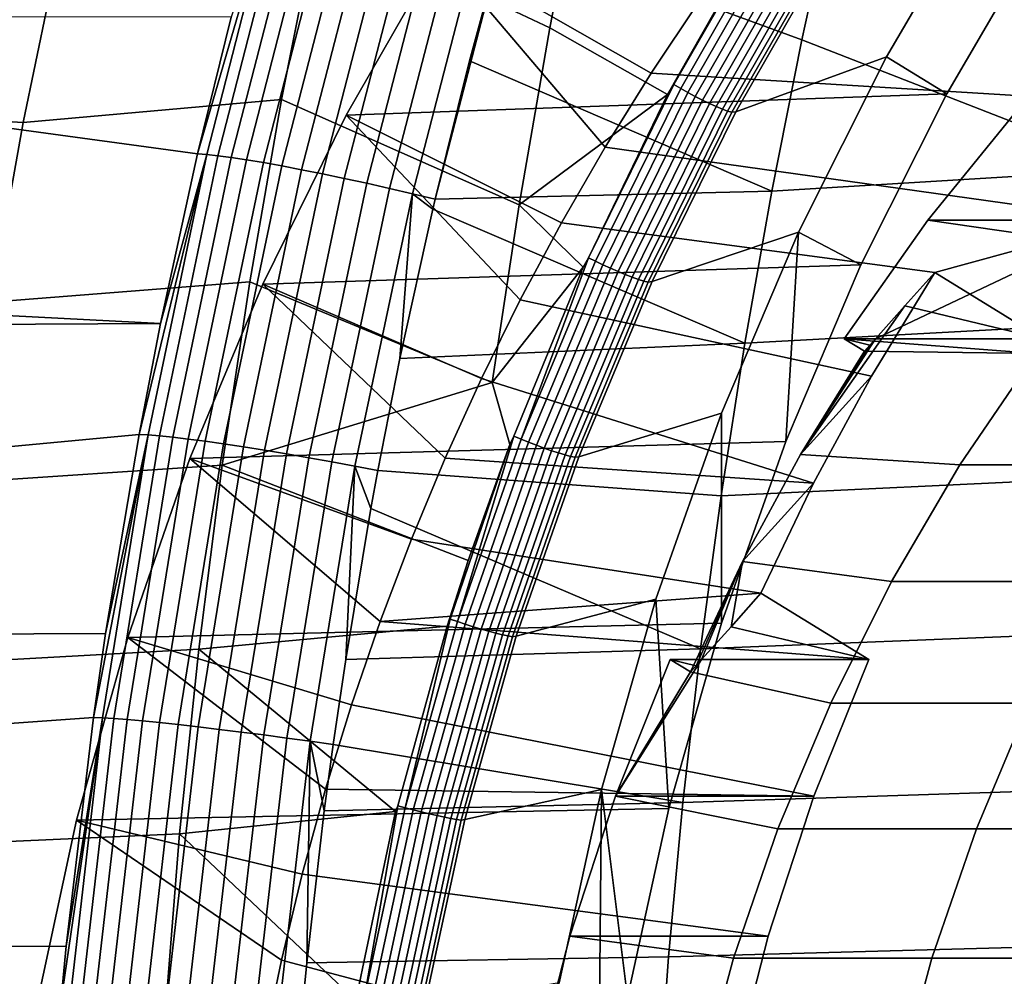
# Model space of a CAD drawing. Header units: metres. Extents: x -167 to 28, y -50 to 27.
# Tile 20 of 256: x -162.44 to -158.45, y 2.43 to 6.3. Entities that reach past the tile are written whole.
import ezdxf

# ---------------------------------------------------------------- set-up
doc = ezdxf.new("R2010")
doc.units = ezdxf.units.M
doc.layers.add('solid_12_065_011_XXX', color=7, linetype='CONTINUOUS')

msp = doc.modelspace()

# ---------------------------------------------------------------- linework, layer by layer
at = {"layer": 'solid_12_065_011_XXX'}
for points in [[(-161.074158, 7.441898, 112.986404), (-160.155441, 6.980213, 112.470192), (-160.294693, 6.267914, 112.451134), (-161.236572, 6.712617, 112.977631)], [(-159.688797, 6.376627, 105.684425), (-159.884491, 6.083871, 105.755653), (-160.74263, 6.574573, 106.835991), (-160.325333, 7.207198, 106.684113)], [(-159.818848, 5.997253, 112.184555), (-160.294693, 6.267914, 112.451134), (-160.155441, 6.980213, 112.470192), (-159.435272, 6.673583, 112.080208)], [(-161.397125, 6.876656, 127.454514), (-161.5867, 6.31153, 127.412933), (-161.722366, 5.756909, 127.454094)], [(-161.397125, 6.876656, 127.454514), (-161.722366, 5.756909, 127.454094), (-161.685562, 5.754512, 127.541786)], [(-161.397125, 6.876656, 127.454514), (-161.685562, 5.754512, 127.541786), (-161.639938, 5.749735, 127.625259), (-161.351624, 6.870958, 127.538307)], [(-161.351624, 6.870958, 127.538307), (-161.639938, 5.749735, 127.625259), (-161.586029, 5.742661, 127.703461), (-161.297897, 6.862498, 127.616844)], [(-161.297897, 6.862498, 127.616844), (-161.586029, 5.742661, 127.703461), (-161.524445, 5.733367, 127.775513), (-161.236572, 6.851372, 127.689224)], [(-161.236572, 6.851372, 127.689224), (-161.524445, 5.733367, 127.775513), (-161.455856, 5.72196, 127.840622), (-161.16832, 6.837704, 127.754646)], [(-161.16832, 6.837704, 127.754646), (-161.455856, 5.72196, 127.840622), (-161.381073, 5.708566, 127.898048), (-161.093918, 6.821648, 127.81237)], [(-160.457275, 6.731177, 127.952789), (-160.477539, 6.660432, 127.958878), (-159.274628, 6.218785, 127.777077), (-159.140732, 6.827605, 127.728249)], [(-159.541092, 5.928217, 112.296249), (-159.160049, 6.592906, 112.19323), (-158.531433, 6.83382, 113.461479), (-158.931015, 6.15, 113.606918)], [(-159.140732, 6.827605, 127.728249), (-159.274628, 6.218785, 127.777077), (-157.928085, 5.695837, 127.567818), (-157.815048, 6.318349, 127.520546)], [(-158.297211, 6.666854, 113.376228), (-158.68689, 5.999982, 113.518059), (-158.931015, 6.15, 113.606918), (-158.531433, 6.83382, 113.461479)], [(-161.093918, 6.821648, 127.81237), (-161.381073, 5.708566, 127.898048), (-161.300888, 5.693336, 127.947159), (-161.014206, 6.803386, 127.861748)], [(-161.014206, 6.803386, 127.861748), (-161.300888, 5.693336, 127.947159), (-161.216232, 5.67644, 127.987396), (-160.930084, 6.783123, 127.902214)], [(-160.930084, 6.783123, 127.902214), (-161.216232, 5.67644, 127.987396), (-161.128036, 5.658067, 128.018311), (-160.842484, 6.761086, 127.933319)], [(-160.842484, 6.761086, 127.933319), (-161.128036, 5.658067, 128.018311), (-161.037292, 5.638423, 128.039551), (-160.752426, 6.737526, 127.954712)], [(-162.428589, 5.884371, 113.509064), (-162.279831, 6.606949, 113.50576), (-161.236572, 6.712617, 112.977631), (-161.382187, 5.978278, 112.969696)], [(-161.236572, 6.712617, 112.977631), (-160.294693, 6.267914, 112.451134), (-160.418961, 5.551417, 112.434059), (-161.382187, 5.978278, 112.969696)], [(-160.752426, 6.737526, 127.954712), (-161.037292, 5.638423, 128.039551), (-160.945007, 5.617729, 128.050888), (-160.660889, 6.712707, 127.966148)], [(-160.660889, 6.712707, 127.966148), (-160.945007, 5.617729, 128.050888), (-160.852234, 5.596216, 128.052185), (-160.568924, 6.686909, 127.967506)], [(-159.792358, 6.037881, 112.1763), (-159.435272, 6.673583, 112.080208), (-159.404099, 6.71525, 112.070656)], [(-159.792358, 6.037881, 112.1763), (-159.404099, 6.71525, 112.070656), (-159.377701, 6.697217, 112.059799), (-159.764954, 6.021667, 112.165077)], [(-162.428589, 5.884371, 113.509064), (-163.437531, 5.945367, 114.061386), (-163.278122, 6.674408, 114.04631), (-162.279831, 6.606949, 113.50576)], [(-161.120789, 5.914672, 106.973633), (-158.68689, 5.999982, 113.518059), (-158.297211, 6.666854, 113.376228), (-160.74263, 6.574573, 106.835991)], [(-160.568924, 6.686909, 127.967506), (-160.852234, 5.596216, 128.052185), (-160.759979, 5.574126, 128.043564), (-160.477539, 6.660432, 127.958878)], [(-159.792358, 6.037881, 112.1763), (-159.818848, 5.997253, 112.184555), (-159.435272, 6.673583, 112.080208)], [(-159.764954, 6.021667, 112.165077), (-159.377701, 6.697217, 112.059799), (-159.349701, 6.679117, 112.054413), (-159.735931, 6.005391, 112.159325)], [(-159.735931, 6.005391, 112.159325), (-159.349701, 6.679117, 112.054413), (-159.320923, 6.661465, 112.054665), (-159.706131, 5.989517, 112.159195)], [(-160.477539, 6.660432, 127.958878), (-160.759979, 5.574126, 128.043564), (-160.621002, 6.134565, 128.001923)], [(-160.477539, 6.660432, 127.958878), (-160.621002, 6.134565, 128.001923), (-159.396011, 5.606497, 127.821358), (-159.274628, 6.218785, 127.777077)], [(-159.706131, 5.989517, 112.159195), (-159.320923, 6.661465, 112.054665), (-159.292175, 6.644764, 112.060524), (-159.676407, 5.974497, 112.164711)], [(-159.676407, 5.974497, 112.164711), (-159.292175, 6.644764, 112.060524), (-159.264267, 6.629491, 112.071846), (-159.647583, 5.96076, 112.175705)], [(-159.647583, 5.96076, 112.175705), (-159.264267, 6.629491, 112.071846), (-159.238007, 6.616079, 112.088295), (-159.620499, 5.948697, 112.191856)], [(-159.620499, 5.948697, 112.191856), (-159.238007, 6.616079, 112.088295), (-159.214142, 6.604912, 112.109406), (-159.595917, 5.938651, 112.212715)], [(-159.595917, 5.938651, 112.212715), (-159.214142, 6.604912, 112.109406), (-159.193344, 6.596307, 112.134575), (-159.574554, 5.930909, 112.237686)], [(-159.574554, 5.930909, 112.237686), (-159.193344, 6.596307, 112.134575), (-159.176208, 6.59051, 112.163086), (-159.557007, 5.92569, 112.26606)], [(-159.557007, 5.92569, 112.26606), (-159.176208, 6.59051, 112.163086), (-159.160049, 6.592906, 112.19323), (-159.541092, 5.928217, 112.296249)], [(-160.070831, 5.784386, 105.823471), (-160.247681, 5.478434, 105.88784), (-161.120789, 5.914672, 106.973633), (-160.74263, 6.574573, 106.835991)], [(-160.070831, 5.784386, 105.823471), (-160.74263, 6.574573, 106.835991), (-159.884491, 6.083871, 105.755653)], [(-157.589737, 5.944427, 104.920433), (-159.884491, 6.083871, 105.755653), (-159.688797, 6.376627, 105.684425), (-157.191818, 6.371409, 104.775597)], [(-161.722366, 5.756909, 127.454094), (-161.5867, 6.31153, 127.412933), (-165.622726, 6.312571, 116.323204), (-165.628815, 6.290151, 116.324028)], [(-161.872192, 5.070003, 127.499489), (-161.722366, 5.756909, 127.454094), (-165.628815, 6.290151, 116.324028), (-165.8797, 5.277847, 116.357086)], [(-159.818848, 5.997253, 112.184555), (-160.418961, 5.551417, 112.434059), (-160.294693, 6.267914, 112.451134)], [(-159.274628, 6.218785, 127.777077), (-159.396011, 5.606497, 127.821358), (-157.928085, 5.695837, 127.567818)], [(-159.880722, 5.239979, 112.389046), (-159.541092, 5.928217, 112.296249), (-158.931015, 6.15, 113.606918), (-159.28772, 5.439823, 113.736748)], [(-158.68689, 5.999982, 113.518059), (-159.034729, 5.307456, 113.644661), (-159.28772, 5.439823, 113.736748), (-158.931015, 6.15, 113.606918)], [(-160.621002, 6.134565, 128.001923), (-160.759979, 5.574126, 128.043564), (-159.396011, 5.606497, 127.821358)], [(-157.959167, 5.489368, 105.054893), (-160.070831, 5.784386, 105.823471), (-159.884491, 6.083871, 105.755653), (-157.589737, 5.944427, 104.920433)], [(-160.138382, 5.336563, 112.271423), (-159.818848, 5.997253, 112.184555), (-159.792358, 6.037881, 112.1763)], [(-160.138382, 5.336563, 112.271423), (-159.792358, 6.037881, 112.1763), (-159.764954, 6.021667, 112.165077), (-160.110077, 5.32223, 112.259872)], [(-161.458282, 5.230161, 107.096466), (-159.034729, 5.307456, 113.644661), (-158.68689, 5.999982, 113.518059), (-161.120789, 5.914672, 106.973633)], [(-160.138382, 5.336563, 112.271423), (-160.160294, 5.297975, 112.278412), (-160.418961, 5.551417, 112.434059), (-159.818848, 5.997253, 112.184555)], [(-160.110077, 5.32223, 112.259872), (-159.764954, 6.021667, 112.165077), (-159.735931, 6.005391, 112.159325), (-160.080139, 5.307844, 112.253784)], [(-160.080139, 5.307844, 112.253784), (-159.735931, 6.005391, 112.159325), (-159.706131, 5.989517, 112.159195), (-160.049423, 5.293812, 112.253334)], [(-160.049423, 5.293812, 112.253334), (-159.706131, 5.989517, 112.159195), (-159.676407, 5.974497, 112.164711), (-160.018829, 5.280535, 112.258537)], [(-162.560104, 5.157422, 113.511932), (-163.578491, 5.211625, 114.074677), (-163.437531, 5.945367, 114.061386), (-162.428589, 5.884371, 113.509064)], [(-162.560104, 5.157422, 113.511932), (-162.428589, 5.884371, 113.509064), (-161.382187, 5.978278, 112.969696), (-161.510941, 5.239534, 112.962608)], [(-161.382187, 5.978278, 112.969696), (-160.418961, 5.551417, 112.434059), (-160.528198, 4.831306, 112.418991), (-161.510941, 5.239534, 112.962608)], [(-160.018829, 5.280535, 112.258537), (-159.676407, 5.974497, 112.164711), (-159.647583, 5.96076, 112.175705), (-159.989197, 5.268392, 112.269234)], [(-159.989197, 5.268392, 112.269234), (-159.647583, 5.96076, 112.175705), (-159.620499, 5.948697, 112.191856), (-159.96138, 5.257728, 112.285126)], [(-159.96138, 5.257728, 112.285126), (-159.620499, 5.948697, 112.191856), (-159.595917, 5.938651, 112.212715), (-159.936172, 5.248847, 112.305763)], [(-160.414856, 5.166271, 105.948692), (-160.572189, 4.848274, 106.005951), (-161.458282, 5.230161, 107.096466), (-161.120789, 5.914672, 106.973633)], [(-160.414856, 5.166271, 105.948692), (-161.120789, 5.914672, 106.973633), (-160.247681, 5.478434, 105.88784)], [(-159.936172, 5.248847, 112.305763), (-159.595917, 5.938651, 112.212715), (-159.574554, 5.930909, 112.237686), (-159.914307, 5.242002, 112.330559)], [(-159.914307, 5.242002, 112.330559), (-159.574554, 5.930909, 112.237686), (-159.557007, 5.92569, 112.26606), (-159.896378, 5.237387, 112.358803)], [(-159.896378, 5.237387, 112.358803), (-159.557007, 5.92569, 112.26606), (-159.541092, 5.928217, 112.296249), (-159.880722, 5.239979, 112.389046)], [(-158.393478, 5.944427, 102.712151), (-157.625977, 5.779067, 102.4328), (-157.989349, 5.377175, 102.565063), (-158.762909, 5.489373, 102.846611)], [(-158.393478, 5.944427, 102.712151), (-158.762909, 5.489373, 102.846611), (-157.959167, 5.489368, 105.054893), (-157.589737, 5.944427, 104.920433)], [(-161.685562, 5.754512, 127.541786), (-161.872192, 5.070003, 127.499489), (-161.959366, 4.621188, 127.525871)], [(-161.685562, 5.754512, 127.541786), (-161.959366, 4.621188, 127.525871), (-161.922516, 4.619246, 127.613327)], [(-161.685562, 5.754512, 127.541786), (-161.922516, 4.619246, 127.613327), (-161.87677, 4.615407, 127.696533), (-161.639938, 5.749735, 127.625259)], [(-161.639938, 5.749735, 127.625259), (-161.87677, 4.615407, 127.696533), (-161.822708, 4.609734, 127.77446), (-161.586029, 5.742661, 127.703461)], [(-161.685562, 5.754512, 127.541786), (-161.722366, 5.756909, 127.454094), (-161.872192, 5.070003, 127.499489)], [(-160.070831, 5.784386, 105.823471), (-157.959167, 5.489368, 105.054893), (-158.734818, 5.276597, 105.337204), (-160.247681, 5.478434, 105.88784)], [(-161.586029, 5.742661, 127.703461), (-161.822708, 4.609734, 127.77446), (-161.76091, 4.602287, 127.846252), (-161.524445, 5.733367, 127.775513)], [(-161.524445, 5.733367, 127.775513), (-161.76091, 4.602287, 127.846252), (-161.692062, 4.593152, 127.911102), (-161.455856, 5.72196, 127.840622)], [(-161.455856, 5.72196, 127.840622), (-161.692062, 4.593152, 127.911102), (-161.616943, 4.582429, 127.968292), (-161.381073, 5.708566, 127.898048)], [(-161.381073, 5.708566, 127.898048), (-161.616943, 4.582429, 127.968292), (-161.536377, 4.570239, 128.017181), (-161.300888, 5.693336, 127.947159)], [(-161.300888, 5.693336, 127.947159), (-161.536377, 4.570239, 128.017181), (-161.451279, 4.556717, 128.05722), (-161.216232, 5.67644, 127.987396)], [(-161.216232, 5.67644, 127.987396), (-161.451279, 4.556717, 128.05722), (-161.362579, 4.542014, 128.087967), (-161.128036, 5.658067, 128.018311)], [(-159.504868, 4.991104, 127.861061), (-158.029449, 5.070295, 127.610214), (-157.928085, 5.695837, 127.567818), (-159.396011, 5.606497, 127.821358)], [(-161.128036, 5.658067, 128.018311), (-161.362579, 4.542014, 128.087967), (-161.271271, 4.526293, 128.109085), (-161.037292, 5.638423, 128.039551)], [(-161.037292, 5.638423, 128.039551), (-161.271271, 4.526293, 128.109085), (-161.178391, 4.50973, 128.120331), (-160.945007, 5.617729, 128.050888)], [(-160.945007, 5.617729, 128.050888), (-161.178391, 4.50973, 128.120331), (-161.084946, 4.49251, 128.121582), (-160.852234, 5.596216, 128.052185)], [(-161.084946, 4.49251, 128.121582), (-160.991989, 4.474821, 128.11293), (-160.902573, 4.929081, 128.086212), (-160.852234, 5.596216, 128.052185)], [(-160.852234, 5.596216, 128.052185), (-160.902573, 4.929081, 128.086212), (-160.769455, 5.53373, 128.046402)], [(-160.852234, 5.596216, 128.052185), (-160.769455, 5.53373, 128.046402), (-160.759979, 5.574126, 128.043564)], [(-160.759979, 5.574126, 128.043564), (-160.769455, 5.53373, 128.046402), (-159.504868, 4.991104, 127.861061), (-159.396011, 5.606497, 127.821358)], [(-160.160294, 5.297975, 112.278412), (-160.528198, 4.831306, 112.418991), (-160.418961, 5.551417, 112.434059)], [(-160.769455, 5.53373, 128.046402), (-160.902573, 4.929081, 128.086212), (-159.504868, 4.991104, 127.861061)], [(-160.247681, 5.478434, 105.88784), (-158.734818, 5.276597, 105.337204), (-158.991562, 4.857299, 105.430649), (-160.414856, 5.166271, 105.948692)], [(-158.762909, 5.489373, 102.846611), (-157.989349, 5.377175, 102.565063), (-158.325729, 4.949437, 102.687492), (-159.102081, 5.008418, 102.970062)], [(-158.762909, 5.489373, 102.846611), (-159.102081, 5.008418, 102.970062), (-158.975403, 5.008418, 103.3181), (-157.959167, 5.489368, 105.054893)], [(-157.959167, 5.489368, 105.054893), (-158.975403, 5.008418, 103.3181), (-158.298325, 5.008418, 105.178337)], [(-157.959167, 5.489368, 105.054893), (-158.298325, 5.008418, 105.178337), (-158.734818, 5.276597, 105.337204)], [(-160.177704, 4.530873, 112.470947), (-159.880722, 5.239979, 112.389046), (-159.28772, 5.439823, 113.736748), (-159.599609, 4.707263, 113.850266)], [(-159.339249, 4.592223, 113.755501), (-159.599182, 3.857268, 113.850113), (-159.599609, 4.707263, 113.850266), (-159.28772, 5.439823, 113.736748)], [(-159.034729, 5.307456, 113.644661), (-159.339249, 4.592223, 113.755501), (-159.28772, 5.439823, 113.736748)], [(-161.753647, 4.523942, 107.203972), (-159.339249, 4.592223, 113.755501), (-159.034729, 5.307456, 113.644661), (-161.458282, 5.230161, 107.096466)], [(-160.411774, 4.601694, 112.343506), (-160.440857, 4.614087, 112.355339), (-160.160294, 5.297975, 112.278412), (-160.138382, 5.336563, 112.271423)], [(-160.138382, 5.336563, 112.271423), (-160.110077, 5.32223, 112.259872), (-160.411774, 4.601694, 112.343506)], [(-160.411774, 4.601694, 112.343506), (-160.110077, 5.32223, 112.259872), (-160.080139, 5.307844, 112.253784), (-160.381027, 4.589253, 112.337128)], [(-160.381027, 4.589253, 112.337128), (-160.080139, 5.307844, 112.253784), (-160.049423, 5.293812, 112.253334), (-160.349533, 4.577119, 112.336388)], [(-161.872192, 5.070003, 127.499489), (-165.8797, 5.277847, 116.357086), (-165.930176, 5.048648, 116.363518)], [(-160.440857, 4.614087, 112.355339), (-160.457794, 4.58025, 112.360931), (-160.528198, 4.831306, 112.418991), (-160.160294, 5.297975, 112.278412)], [(-160.349533, 4.577119, 112.336388), (-160.049423, 5.293812, 112.253334), (-160.018829, 5.280535, 112.258537), (-160.318161, 4.565639, 112.341316)], [(-160.318161, 4.565639, 112.341316), (-160.018829, 5.280535, 112.258537), (-159.989197, 5.268392, 112.269234), (-160.287827, 4.555139, 112.351761)], [(-160.287827, 4.555139, 112.351761), (-159.989197, 5.268392, 112.269234), (-159.96138, 5.257728, 112.285126), (-160.259369, 4.545917, 112.367424)], [(-158.856155, 5.141378, 104.319061), (-159.278748, 4.539944, 103.034363), (-158.991562, 4.857299, 105.430649), (-158.734818, 5.276597, 105.337204)], [(-158.856155, 5.141378, 104.319061), (-158.734818, 5.276597, 105.337204), (-158.298325, 5.008418, 105.178337)], [(-162.674286, 4.426741, 113.514359), (-162.560104, 5.157422, 113.511932), (-161.510941, 5.239534, 112.962608), (-161.622742, 4.497044, 112.956375)], [(-160.719345, 4.525047, 106.059517), (-160.856277, 4.196776, 106.109352), (-161.753647, 4.523942, 107.203972), (-161.458282, 5.230161, 107.096466)], [(-161.622742, 4.497044, 112.956375), (-161.510941, 5.239534, 112.962608), (-160.528198, 4.831306, 112.418991)], [(-160.719345, 4.525047, 106.059517), (-161.458282, 5.230161, 107.096466), (-160.572189, 4.848274, 106.005951)], [(-160.259369, 4.545917, 112.367424), (-159.96138, 5.257728, 112.285126), (-159.936172, 5.248847, 112.305763), (-160.233627, 4.538237, 112.387871)], [(-160.233627, 4.538237, 112.387871), (-159.936172, 5.248847, 112.305763), (-159.914307, 5.242002, 112.330559), (-160.211304, 4.532317, 112.412506)], [(-160.211304, 4.532317, 112.412506), (-159.914307, 5.242002, 112.330559), (-159.896378, 5.237387, 112.358803), (-160.193069, 4.528326, 112.440636)], [(-160.193069, 4.528326, 112.440636), (-159.896378, 5.237387, 112.358803), (-159.880722, 5.239979, 112.389046), (-160.177704, 4.530873, 112.470947)], [(-160.414856, 5.166271, 105.948692), (-158.991562, 4.857299, 105.430649), (-159.22673, 4.423824, 105.516251), (-160.572189, 4.848274, 106.005951)], [(-158.856155, 5.141378, 104.319061), (-158.975403, 5.008418, 103.3181), (-159.278748, 4.539944, 103.034363)], [(-158.298325, 5.008418, 105.178337), (-158.975403, 5.008418, 103.3181), (-158.856155, 5.141378, 104.319061)], [(-161.872192, 5.070003, 127.499489), (-165.930176, 5.048648, 116.363518), (-166.09111, 4.233164, 116.383331), (-161.959366, 4.621188, 127.525871)], [(-159.601105, 4.372972, 127.896172), (-158.119064, 4.442083, 127.647713), (-158.029449, 5.070295, 127.610214), (-159.504868, 4.991104, 127.861061)], [(-160.902573, 4.929081, 128.086212), (-160.991989, 4.474821, 128.11293), (-159.601105, 4.372972, 127.896172), (-159.504868, 4.991104, 127.861061)], [(-158.975403, 5.008418, 103.3181), (-158.99794, 4.983284, 103.128906), (-159.278748, 4.539944, 103.034363)], [(-159.102081, 5.008418, 102.970062), (-158.325729, 4.949437, 102.687492), (-159.020386, 4.95823, 102.940331)], [(-159.102081, 5.008418, 102.970062), (-159.020386, 4.95823, 102.940331), (-158.99794, 4.983284, 103.128906)], [(-159.102081, 5.008418, 102.970062), (-158.99794, 4.983284, 103.128906), (-158.975403, 5.008418, 103.3181)], [(-158.99794, 4.983284, 103.128906), (-159.020386, 4.95823, 102.940331), (-159.278748, 4.539944, 103.034363)], [(-159.020386, 4.95823, 102.940331), (-158.325729, 4.949437, 102.687492), (-158.633377, 4.498079, 102.799469), (-159.278748, 4.539944, 103.034363)], [(-157.521942, 4.949493, 104.895752), (-157.829636, 4.498078, 105.007744), (-158.633377, 4.498079, 102.799469), (-158.325729, 4.949437, 102.687492)], [(-160.457794, 4.58025, 112.360931), (-160.625778, 4.109785, 112.407829), (-161.622742, 4.497044, 112.956375), (-160.528198, 4.831306, 112.418991)], [(-160.719345, 4.525047, 106.059517), (-160.572189, 4.848274, 106.005951), (-159.22673, 4.423824, 105.516251)], [(-159.278748, 4.539944, 103.034363), (-159.513931, 4.106432, 103.119965), (-159.22673, 4.423824, 105.516251), (-158.991562, 4.857299, 105.430649)], [(-160.430908, 3.803686, 112.541313), (-160.177704, 4.530873, 112.470947), (-159.599609, 4.707263, 113.850266), (-159.866104, 3.953803, 113.947258)], [(-159.599182, 3.857268, 113.850113), (-159.8134, 3.105805, 113.928078), (-159.866104, 3.953803, 113.947258), (-159.599609, 4.707263, 113.850266)], [(-161.959366, 4.621188, 127.525871), (-166.09111, 4.233164, 116.383331), (-166.165604, 3.795524, 116.39212), (-162.095078, 3.814691, 127.566933)], [(-161.922516, 4.619246, 127.613327), (-162.095078, 3.814691, 127.566933), (-162.144287, 3.474895, 127.58181)], [(-161.922516, 4.619246, 127.613327), (-162.144287, 3.474895, 127.58181), (-162.107376, 3.473425, 127.66909)], [(-161.922516, 4.619246, 127.613327), (-162.107376, 3.473425, 127.66909), (-162.061569, 3.470538, 127.752083), (-161.87677, 4.615407, 127.696533)], [(-161.922516, 4.619246, 127.613327), (-161.959366, 4.621188, 127.525871), (-162.095078, 3.814691, 127.566933)], [(-161.87677, 4.615407, 127.696533), (-162.061569, 3.470538, 127.752083), (-162.00737, 3.466277, 127.829803), (-161.822708, 4.609734, 127.77446)], [(-161.822708, 4.609734, 127.77446), (-162.00737, 3.466277, 127.829803), (-161.945404, 3.460688, 127.90139), (-161.76091, 4.602287, 127.846252)], [(-162.005661, 3.799012, 107.2957), (-159.599182, 3.857268, 113.850113), (-159.339249, 4.592223, 113.755501), (-161.753647, 4.523942, 107.203972)], [(-161.76091, 4.602287, 127.846252), (-161.945404, 3.460688, 127.90139), (-161.876343, 3.453833, 127.966034), (-161.692062, 4.593152, 127.911102)], [(-161.692062, 4.593152, 127.911102), (-161.876343, 3.453833, 127.966034), (-161.800964, 3.445788, 128.023041), (-161.616943, 4.582429, 127.968292)], [(-160.66893, 3.862923, 112.415329), (-160.6987, 3.873328, 112.427414), (-160.457794, 4.58025, 112.360931), (-160.440857, 4.614087, 112.355339)], [(-160.440857, 4.614087, 112.355339), (-160.411774, 4.601694, 112.343506), (-160.66893, 3.862923, 112.415329)], [(-160.66893, 3.862923, 112.415329), (-160.411774, 4.601694, 112.343506), (-160.381027, 4.589253, 112.337128), (-160.637512, 3.852479, 112.408707)], [(-160.637512, 3.852479, 112.408707), (-160.381027, 4.589253, 112.337128), (-160.349533, 4.577119, 112.336388), (-160.605347, 3.842291, 112.407722)], [(-161.616943, 4.582429, 127.968292), (-161.800964, 3.445788, 128.023041), (-161.720093, 3.436644, 128.071747), (-161.536377, 4.570239, 128.017181)], [(-161.536377, 4.570239, 128.017181), (-161.720093, 3.436644, 128.071747), (-161.634644, 3.426501, 128.111649), (-161.451279, 4.556717, 128.05722)], [(-161.451279, 4.556717, 128.05722), (-161.634644, 3.426501, 128.111649), (-161.545547, 3.415472, 128.142258), (-161.362579, 4.542014, 128.087967)], [(-160.6987, 3.873328, 112.427414), (-160.625778, 4.109785, 112.407829), (-160.457794, 4.58025, 112.360931)], [(-160.605347, 3.842291, 112.407722), (-160.349533, 4.577119, 112.336388), (-160.318161, 4.565639, 112.341316), (-160.573318, 3.832652, 112.412415)], [(-160.573318, 3.832652, 112.412415), (-160.318161, 4.565639, 112.341316), (-160.287827, 4.555139, 112.351761), (-160.542374, 3.823836, 112.422638)], [(-160.542374, 3.823836, 112.422638), (-160.287827, 4.555139, 112.351761), (-160.259369, 4.545917, 112.367424), (-160.513382, 3.816093, 112.438118)], [(-160.98288, 3.863671, 106.155434), (-161.098984, 3.526172, 106.197685), (-162.005661, 3.799012, 107.2957), (-161.753647, 4.523942, 107.203972)], [(-160.98288, 3.863671, 106.155434), (-161.753647, 4.523942, 107.203972), (-160.856277, 4.196776, 106.109352)], [(-161.362579, 4.542014, 128.087967), (-161.545547, 3.415472, 128.142258), (-161.453827, 3.40368, 128.163284), (-161.271271, 4.526293, 128.109085)], [(-161.271271, 4.526293, 128.109085), (-161.453827, 3.40368, 128.163284), (-161.360458, 3.391255, 128.174454), (-161.178391, 4.50973, 128.120331)], [(-161.178391, 4.50973, 128.120331), (-161.360458, 3.391255, 128.174454), (-161.266495, 3.378335, 128.175659), (-161.084946, 4.49251, 128.121582)], [(-160.719345, 4.525047, 106.059517), (-159.22673, 4.423824, 105.516251), (-159.43959, 3.977558, 105.593719), (-160.856277, 4.196776, 106.109352)], [(-160.513382, 3.816093, 112.438118), (-160.259369, 4.545917, 112.367424), (-160.233627, 4.538237, 112.387871), (-160.487167, 3.809644, 112.458397)], [(-160.487167, 3.809644, 112.458397), (-160.233627, 4.538237, 112.387871), (-160.211304, 4.532317, 112.412506), (-160.464478, 3.804673, 112.482903)], [(-160.464478, 3.804673, 112.482903), (-160.211304, 4.532317, 112.412506), (-160.193069, 4.528326, 112.440636), (-160.445969, 3.801321, 112.510933)], [(-160.445969, 3.801321, 112.510933), (-160.193069, 4.528326, 112.440636), (-160.177704, 4.530873, 112.470947), (-160.430908, 3.803686, 112.541313)], [(-159.278748, 4.539944, 103.034363), (-158.633377, 4.498079, 102.799469), (-158.911011, 4.025, 102.900513), (-159.513931, 4.106432, 103.119965)], [(-162.771072, 3.692968, 113.516335), (-162.674286, 4.426741, 113.514359), (-161.622742, 4.497044, 112.956375), (-161.717499, 3.751461, 112.951012)], [(-161.717499, 3.751461, 112.951012), (-161.622742, 4.497044, 112.956375), (-160.625778, 4.109785, 112.407829), (-160.711548, 3.844295, 112.431847)], [(-161.266495, 3.378335, 128.175659), (-161.172974, 3.365079, 128.166962), (-161.122375, 3.710021, 128.151855), (-161.084946, 4.49251, 128.121582)], [(-161.084946, 4.49251, 128.121582), (-161.122375, 3.710021, 128.151855), (-161.020218, 4.321073, 128.121368)], [(-161.084946, 4.49251, 128.121582), (-161.020218, 4.321073, 128.121368), (-160.991989, 4.474821, 128.11293)], [(-160.991989, 4.474821, 128.11293), (-161.020218, 4.321073, 128.121368), (-159.684677, 3.752466, 127.926666), (-159.601105, 4.372972, 127.896172)], [(-157.829636, 4.498078, 105.007744), (-158.107254, 4.025027, 105.108788), (-158.911011, 4.025, 102.900513), (-158.633377, 4.498079, 102.799469)], [(-159.684677, 3.752466, 127.926666), (-158.196884, 3.81156, 127.680283), (-158.119064, 4.442083, 127.647713), (-159.601105, 4.372972, 127.896172)], [(-159.560928, 3.84234, 104.575577), (-159.43959, 3.977558, 105.593719), (-159.22673, 4.423824, 105.516251), (-159.513931, 4.106432, 103.119965)], [(-161.020218, 4.321073, 128.121368), (-161.122375, 3.710021, 128.151855), (-159.684677, 3.752466, 127.926666)], [(-160.98288, 3.863671, 106.155434), (-160.856277, 4.196776, 106.109352), (-159.43959, 3.977558, 105.593719)], [(-160.6987, 3.873328, 112.427414), (-160.711548, 3.844295, 112.431847), (-160.625778, 4.109785, 112.407829)], [(-159.513931, 4.106432, 103.119965), (-158.911011, 4.025, 102.900513), (-159.157181, 3.532597, 102.99012), (-159.725159, 3.659192, 103.196846)], [(-159.513931, 4.106432, 103.119965), (-159.725159, 3.659192, 103.196846), (-159.702698, 3.684246, 103.385422)], [(-159.513931, 4.106432, 103.119965), (-159.702698, 3.684246, 103.385422), (-159.680176, 3.70938, 103.574615)], [(-159.513931, 4.106432, 103.119965), (-159.680176, 3.70938, 103.574615), (-159.560928, 3.84234, 104.575577)], [(-158.107254, 4.025027, 105.108788), (-158.353409, 3.532653, 105.198387), (-159.157181, 3.532597, 102.99012), (-158.911011, 4.025, 102.900513)], [(-159.003098, 3.70938, 105.434853), (-160.98288, 3.863671, 106.155434), (-159.43959, 3.977558, 105.593719)], [(-160.639404, 3.061309, 112.599602), (-160.430908, 3.803686, 112.541313), (-159.866104, 3.953803, 113.947258), (-160.0858, 3.183047, 114.027222)], [(-159.8134, 3.105805, 113.928078), (-159.980942, 2.341105, 113.989059), (-160.0858, 3.183047, 114.027222), (-159.866104, 3.953803, 113.947258)], [(-159.003098, 3.70938, 105.434853), (-159.43959, 3.977558, 105.593719), (-159.560928, 3.84234, 104.575577)], [(-160.880646, 3.108862, 112.4748), (-160.910965, 3.117238, 112.487083), (-160.711548, 3.844295, 112.431847), (-160.6987, 3.873328, 112.427414)], [(-160.6987, 3.873328, 112.427414), (-160.66893, 3.862923, 112.415329), (-160.880646, 3.108862, 112.4748)], [(-162.213303, 3.058339, 107.371269), (-159.8134, 3.105805, 113.928078), (-159.599182, 3.857268, 113.850113), (-162.005661, 3.799012, 107.2957)], [(-160.910965, 3.117238, 112.487083), (-160.920471, 3.093353, 112.490578), (-161.717499, 3.751461, 112.951012), (-160.711548, 3.844295, 112.431847)], [(-159.224915, 3.156332, 105.515587), (-161.098984, 3.526172, 106.197685), (-160.98288, 3.863671, 106.155434), (-159.003098, 3.70938, 105.434853)], [(-160.880646, 3.108862, 112.4748), (-160.66893, 3.862923, 112.415329), (-160.637512, 3.852479, 112.408707), (-160.848663, 3.100454, 112.467972)], [(-160.848663, 3.100454, 112.467972), (-160.637512, 3.852479, 112.408707), (-160.605347, 3.842291, 112.407722), (-160.815933, 3.092253, 112.466789)], [(-160.815933, 3.092253, 112.466789), (-160.605347, 3.842291, 112.407722), (-160.573318, 3.832652, 112.412415), (-160.783386, 3.084493, 112.471283)], [(-160.783386, 3.084493, 112.471283), (-160.573318, 3.832652, 112.412415), (-160.542374, 3.823836, 112.422638), (-160.751938, 3.077395, 112.481331)], [(-159.003098, 3.70938, 105.434853), (-159.560928, 3.84234, 104.575577), (-159.680176, 3.70938, 103.574615)], [(-162.095078, 3.814691, 127.566933), (-166.165604, 3.795524, 116.39212), (-166.256317, 3.181098, 116.402397), (-162.144287, 3.474895, 127.58181)], [(-161.204361, 3.184907, 106.236046), (-161.29895, 2.840188, 106.27047), (-162.213303, 3.058339, 107.371269), (-162.005661, 3.799012, 107.2957)], [(-161.204361, 3.184907, 106.236046), (-162.005661, 3.799012, 107.2957), (-161.098984, 3.526172, 106.197685)], [(-160.751938, 3.077395, 112.481331), (-160.542374, 3.823836, 112.422638), (-160.513382, 3.816093, 112.438118), (-160.722504, 3.071161, 112.496651)], [(-160.722504, 3.071161, 112.496651), (-160.513382, 3.816093, 112.438118), (-160.487167, 3.809644, 112.458397), (-160.695908, 3.065968, 112.516792)], [(-160.695908, 3.065968, 112.516792), (-160.487167, 3.809644, 112.458397), (-160.464478, 3.804673, 112.482903), (-160.672913, 3.061964, 112.541191)], [(-160.672913, 3.061964, 112.541191), (-160.464478, 3.804673, 112.482903), (-160.445969, 3.801321, 112.510933), (-160.654175, 3.059263, 112.569145)], [(-160.654175, 3.059263, 112.569145), (-160.445969, 3.801321, 112.510933), (-160.430908, 3.803686, 112.541313), (-160.639404, 3.061309, 112.599602)], [(-159.755539, 3.12995, 127.95253), (-158.262848, 3.179085, 127.707901), (-158.196884, 3.81156, 127.680283), (-159.684677, 3.752466, 127.926666)], [(-162.850342, 2.956741, 113.517876), (-162.771072, 3.692968, 113.516335), (-161.717499, 3.751461, 112.951012), (-161.795135, 3.003441, 112.946526)], [(-161.795135, 3.003441, 112.946526), (-161.717499, 3.751461, 112.951012), (-160.920471, 3.093353, 112.490578)], [(-161.122375, 3.710021, 128.151855), (-161.172974, 3.365079, 128.166962), (-159.755539, 3.12995, 127.95253), (-159.684677, 3.752466, 127.926666)], [(-160.028671, 3.156297, 103.307312), (-159.680176, 3.70938, 103.574615), (-159.806854, 3.70938, 103.22657)], [(-159.224915, 3.156332, 105.515587), (-159.003098, 3.70938, 105.434853), (-159.680176, 3.70938, 103.574615), (-160.028671, 3.156297, 103.307312)], [(-160.028671, 3.156297, 103.307312), (-159.806854, 3.70938, 103.22657), (-159.725159, 3.659192, 103.196846)], [(-159.806854, 3.70938, 103.22657), (-159.680176, 3.70938, 103.574615), (-159.702698, 3.684246, 103.385422)], [(-159.806854, 3.70938, 103.22657), (-159.702698, 3.684246, 103.385422), (-159.725159, 3.659192, 103.196846)], [(-159.725159, 3.659192, 103.196846), (-159.157181, 3.532597, 102.99012), (-159.370682, 3.023388, 103.067818), (-160.028671, 3.156297, 103.307312)], [(-159.224915, 3.156332, 105.515587), (-161.204361, 3.184907, 106.236046), (-161.098984, 3.526172, 106.197685)], [(-158.353409, 3.532653, 105.198387), (-158.56694, 3.023368, 105.2761), (-159.370682, 3.023388, 103.067818), (-159.157181, 3.532597, 102.99012)], [(-144.758972, 3.532653, 100.250412), (-144.545441, 3.023368, 100.172699), (-158.56694, 3.023368, 105.2761), (-158.353409, 3.532653, 105.198387)], [(-162.144287, 3.474895, 127.58181), (-166.256317, 3.181098, 116.402397), (-166.334274, 2.535892, 116.410736), (-162.25473, 2.548973, 127.615211)], [(-162.107376, 3.473425, 127.66909), (-162.25473, 2.548973, 127.615211), (-162.276672, 2.320641, 127.621849)], [(-162.107376, 3.473425, 127.66909), (-162.276672, 2.320641, 127.621849), (-162.239731, 2.319653, 127.709)], [(-162.107376, 3.473425, 127.66909), (-162.144287, 3.474895, 127.58181), (-162.25473, 2.548973, 127.615211)], [(-162.107376, 3.473425, 127.66909), (-162.239731, 2.319653, 127.709), (-162.193848, 2.317727, 127.791855), (-162.061569, 3.470538, 127.752083)], [(-162.061569, 3.470538, 127.752083), (-162.193848, 2.317727, 127.791855), (-162.139557, 2.314886, 127.869423), (-162.00737, 3.466277, 127.829803)], [(-162.00737, 3.466277, 127.829803), (-162.139557, 2.314886, 127.869423), (-162.077469, 2.311159, 127.940857), (-161.945404, 3.460688, 127.90139)], [(-161.945404, 3.460688, 127.90139), (-162.077469, 2.311159, 127.940857), (-162.008255, 2.30659, 128.005356), (-161.876343, 3.453833, 127.966034)], [(-161.876343, 3.453833, 127.966034), (-162.008255, 2.30659, 128.005356), (-161.932693, 2.301228, 128.062225), (-161.800964, 3.445788, 128.023041)], [(-161.800964, 3.445788, 128.023041), (-161.932693, 2.301228, 128.062225), (-161.851608, 2.295133, 128.110825), (-161.720093, 3.436644, 128.071747)], [(-161.720093, 3.436644, 128.071747), (-161.851608, 2.295133, 128.110825), (-161.7659, 2.288373, 128.150604), (-161.634644, 3.426501, 128.111649)], [(-161.634644, 3.426501, 128.111649), (-161.7659, 2.288373, 128.150604), (-161.676544, 2.281021, 128.181122), (-161.545547, 3.415472, 128.142258)], [(-161.545547, 3.415472, 128.142258), (-161.676544, 2.281021, 128.181122), (-161.584488, 2.273161, 128.202072), (-161.453827, 3.40368, 128.163284)], [(-161.453827, 3.40368, 128.163284), (-161.584488, 2.273161, 128.202072), (-161.490799, 2.264878, 128.213181), (-161.360458, 3.391255, 128.174454)], [(-161.360458, 3.391255, 128.174454), (-161.490799, 2.264878, 128.213181), (-161.396469, 2.256265, 128.214355), (-161.266495, 3.378335, 128.175659)], [(-161.396469, 2.256265, 128.214355), (-161.302551, 2.247445, 128.205612), (-161.279877, 2.480227, 128.198853), (-161.266495, 3.378335, 128.175659)], [(-161.266495, 3.378335, 128.175659), (-161.279877, 2.480227, 128.198853), (-161.208939, 3.096287, 128.177689)], [(-161.266495, 3.378335, 128.175659), (-161.208939, 3.096287, 128.177689), (-161.172974, 3.365079, 128.166962)], [(-161.172974, 3.365079, 128.166962), (-161.208939, 3.096287, 128.177689), (-159.755539, 3.12995, 127.95253)], [(-159.410522, 2.588334, 105.583145), (-161.29895, 2.840188, 106.27047), (-161.204361, 3.184907, 106.236046), (-159.224915, 3.156332, 105.515587)], [(-160.802414, 2.306702, 112.645332), (-160.639404, 3.061309, 112.599602), (-160.0858, 3.183047, 114.027222), (-160.257416, 2.399767, 114.089684)], [(-160.101151, 1.566324, 114.032806), (-160.173477, 0.784815, 114.059135), (-160.257416, 2.399767, 114.089684), (-160.0858, 3.183047, 114.027222)], [(-160.214279, 2.588323, 103.37487), (-159.410522, 2.588334, 105.583145), (-159.224915, 3.156332, 105.515587), (-160.028671, 3.156297, 103.307312)], [(-160.028671, 3.156297, 103.307312), (-159.370682, 3.023388, 103.067818), (-159.550583, 2.499511, 103.133301), (-160.214279, 2.588323, 103.37487)], [(-159.980942, 2.341105, 113.989059), (-160.101151, 1.566324, 114.032806), (-160.0858, 3.183047, 114.027222)], [(-159.813614, 2.50579, 127.973732), (-158.316925, 2.545018, 127.730553), (-158.262848, 3.179085, 127.707901), (-159.755539, 3.12995, 127.95253)], [(-161.279877, 2.480227, 128.198853), (-159.813614, 2.50579, 127.973732), (-159.755539, 3.12995, 127.95253), (-161.208939, 3.096287, 128.177689)], [(-161.046127, 2.342501, 112.521446), (-161.076874, 2.348814, 112.53389), (-160.920471, 3.093353, 112.490578), (-160.910965, 3.117238, 112.487083)], [(-160.910965, 3.117238, 112.487083), (-160.880646, 3.108862, 112.4748), (-161.046127, 2.342501, 112.521446)], [(-162.375702, 2.304919, 107.430382), (-159.980942, 2.341105, 113.989059), (-159.8134, 3.105805, 113.928078), (-162.213303, 3.058339, 107.371269)], [(-161.076874, 2.348814, 112.53389), (-161.083725, 2.330542, 112.536621), (-161.795135, 3.003441, 112.946526), (-160.920471, 3.093353, 112.490578)], [(-161.046127, 2.342501, 112.521446), (-160.880646, 3.108862, 112.4748), (-160.848663, 3.100454, 112.467972), (-161.013718, 2.336163, 112.514458)], [(-161.013718, 2.336163, 112.514458), (-160.848663, 3.100454, 112.467972), (-160.815933, 3.092253, 112.466789), (-160.980545, 2.32998, 112.513123)], [(-160.980545, 2.32998, 112.513123), (-160.815933, 3.092253, 112.466789), (-160.783386, 3.084493, 112.471283), (-160.947571, 2.32413, 112.517464)], [(-160.947571, 2.32413, 112.517464), (-160.783386, 3.084493, 112.471283), (-160.751938, 3.077395, 112.481331), (-160.915741, 2.318777, 112.527374)], [(-160.915741, 2.318777, 112.527374), (-160.751938, 3.077395, 112.481331), (-160.722504, 3.071161, 112.496651), (-160.885956, 2.314076, 112.542564)], [(-161.38269, 2.492123, 106.300949), (-161.455475, 2.141232, 106.327438), (-162.375702, 2.304919, 107.430382), (-162.213303, 3.058339, 107.371269)], [(-161.38269, 2.492123, 106.300949), (-162.213303, 3.058339, 107.371269), (-161.29895, 2.840188, 106.27047)], [(-160.885956, 2.314076, 112.542564), (-160.722504, 3.071161, 112.496651), (-160.695908, 3.065968, 112.516792), (-160.85907, 2.310158, 112.562607)], [(-160.85907, 2.310158, 112.562607), (-160.695908, 3.065968, 112.516792), (-160.672913, 3.061964, 112.541191), (-160.835831, 2.307137, 112.586922)], [(-160.835831, 2.307137, 112.586922), (-160.672913, 3.061964, 112.541191), (-160.654175, 3.059263, 112.569145), (-160.816925, 2.305096, 112.614815)], [(-160.816925, 2.305096, 112.614815), (-160.654175, 3.059263, 112.569145), (-160.639404, 3.061309, 112.599602), (-160.802414, 2.306702, 112.645332)], [(-162.912018, 2.2187, 113.518974), (-162.850342, 2.956741, 113.517876), (-161.795135, 3.003441, 112.946526), (-161.855576, 2.25364, 112.942924)], [(-161.795135, 3.003441, 112.946526), (-161.083725, 2.330542, 112.536621), (-161.148056, 1.945523, 112.554787), (-161.855576, 2.25364, 112.942924)], [(-158.56694, 3.023368, 105.2761), (-158.746826, 2.49953, 105.341576), (-159.550583, 2.499511, 103.133301), (-159.370682, 3.023388, 103.067818)], [(-144.545441, 3.023368, 100.172699), (-144.365555, 2.49953, 100.107224), (-158.746826, 2.49953, 105.341576), (-158.56694, 3.023368, 105.2761)], [(-159.559036, 2.008111, 105.637199), (-161.38269, 2.492123, 106.300949), (-161.29895, 2.840188, 106.27047), (-159.410522, 2.588334, 105.583145)], [(-160.362778, 2.008127, 103.428917), (-159.559036, 2.008111, 105.637199), (-159.410522, 2.588334, 105.583145), (-160.214279, 2.588323, 103.37487)], [(-160.214279, 2.588323, 103.37487), (-159.550583, 2.499511, 103.133301), (-159.695953, 1.963676, 103.186211), (-160.362778, 2.008127, 103.428917)], [(-162.25473, 2.548973, 127.615211), (-166.334274, 2.535892, 116.410736), (-166.374863, 2.123647, 116.414871), (-162.276672, 2.320641, 127.621849)], [(-159.858856, 1.88035, 127.990257), (-158.359039, 1.909716, 127.748215), (-158.316925, 2.545018, 127.730553), (-159.813614, 2.50579, 127.973732)], [(-159.559036, 2.008111, 105.637199), (-161.455475, 2.141232, 106.327438), (-161.38269, 2.492123, 106.300949)], [(-161.279877, 2.480227, 128.198853), (-161.302551, 2.247445, 128.205612), (-159.858856, 1.88035, 127.990257), (-159.813614, 2.50579, 127.973732)], [(-158.746826, 2.49953, 105.341576), (-158.892197, 1.963678, 105.394485), (-159.695953, 1.963676, 103.186211), (-159.550583, 2.499511, 103.133301)], [(-144.365555, 2.49953, 100.107224), (-144.220184, 1.963678, 100.054306), (-158.892197, 1.963678, 105.394485), (-158.746826, 2.49953, 105.341576)]]:
    msp.add_3dface(points, dxfattribs=at)

doc.saveas('drawing.dxf')
